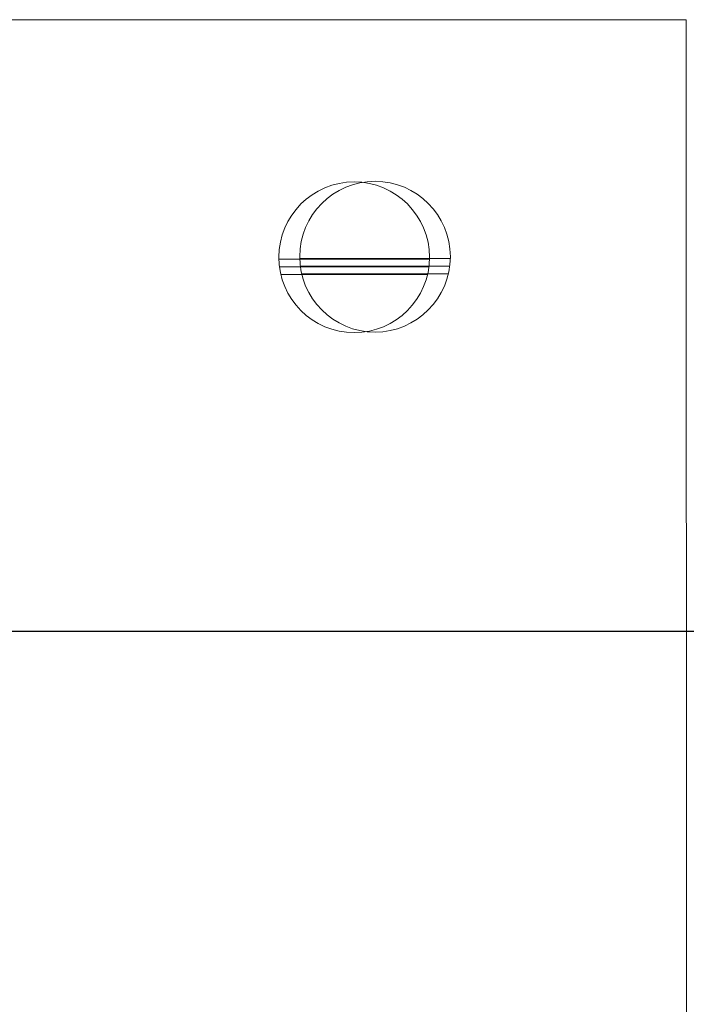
# Model space of a CAD drawing. Header units: feet. Extents: x 0 to 152508, y 0 to 59434.
# Tile 15 of 78: x 152346.192 to 152346.338, y 59280.798 to 59281.014. Entities that reach past the tile are written whole.
import ezdxf
from ezdxf import colors
from ezdxf.entities.mleader import LeaderData, LeaderLine
from ezdxf.math import Vec2, Vec3

# ---------------------------------------------------------------- set-up
doc = ezdxf.new("R2010")
doc.units = ezdxf.units.FT
doc.header["$LTSCALE"] = 0.1
doc.header["$MEASUREMENT"] = 0
for name, color, linetype, lineweight in [('Bridge plan$0$BR_P_Rail_Object', 251, 'Continuous', 30), ('Bridge plan$0$BR_P_Slab_Object', 2, 'Continuous', 30), ('Bridge plan$0$new FSB deck grid - PV_P_Curb', 1, 'Continuous', 13), ('Bridge plan$0$PV_P_EOP_Br', 252, 'Continuous', 30), ('Bridge plan$0$SC_Scratch7', 252, 'Continuous', 0)]:
    doc.layers.add(name, color=color, linetype=linetype, lineweight=lineweight)
doc.layers.add('Trellis Base$0$L-ANNO-NOTE', color=30, linetype='Continuous')
doc.styles.add('Trellis Base$0$ARIAL', font='arial.ttf', dxfattribs={"width": 0.9})

# ---------------------------------------------------------------- blocks, each defined once
blk = doc.blocks.new('Bridge plan$0$HIGH ST SCREENWALL_2 PANEL PLAN_8')
at = {"layer": 'Bridge plan$0$SC_Scratch7', "lineweight": 0}
for p, q in [((-2.163599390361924, -0.05812820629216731), (-2.19582132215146, -0.05812716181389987)), ((-2.16359939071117, -0.05812820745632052), (-2.195821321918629, -0.05812716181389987)), ((-2.163300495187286, -0.05979488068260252), (-2.196120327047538, -0.05979381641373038)), ((-2.163300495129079, -0.05979488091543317), (-2.196120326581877, -0.05979381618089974)), ((-2.1631740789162, -0.06146154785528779), (-2.19624684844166, -0.0614604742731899)), ((-2.163174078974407, -0.06146154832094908), (-2.196246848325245, -0.06146047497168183))]:
    blk.add_line(p, q, dxfattribs=at)
at = {"layer": 'Bridge plan$0$SC_Scratch7', "lineweight": 0, "extrusion": (0, 0, -1)}
for centre in [(2.179710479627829, -0.06187767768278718), (2.179710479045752, -0.06187767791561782)]:
    blk.add_circle(centre, 0.01654163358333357, dxfattribs=at)
blk = doc.blocks.new('Bridge plan$0$HIGH ST SCREENWALL_2 PANEL PLAN_9')
at = {"layer": 'Bridge plan$0$SC_Scratch7', "lineweight": 0}
for p, q in [((-6.111995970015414, -0.1138333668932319), (-6.111986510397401, 0.1778327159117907)), ((-6.168799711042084, -0.05799830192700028), (-6.201021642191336, -0.05799725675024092)), ((-6.168500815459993, -0.05966497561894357), (-6.201320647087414, -0.05966391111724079)), ((-6.168374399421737, -0.06133164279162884), (-6.201447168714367, -0.06133056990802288)), ((-6.276643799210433, -0.1138280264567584), (-6.111995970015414, -0.1138333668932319))]:
    blk.add_line(p, q, dxfattribs=at)
at = {"layer": 'Bridge plan$0$SC_Scratch7', "lineweight": 0, "extrusion": (0, 0, -1)}
blk.add_circle((6.184910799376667, -0.06174777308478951), 0.01654163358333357, dxfattribs=at)
blk = doc.blocks.new('Bridge plan')
at = {"layer": 'Bridge plan$0$BR_P_Rail_Object', "lineweight": -3}
blk.add_line((1828195.652751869, 711482.1428165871), (1828078.811847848, 711482.1428165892), dxfattribs=at)
at = {"layer": 'Bridge plan$0$BR_P_Slab_Object', "lineweight": -3, "extrusion": (0, 0, -1)}
blk.add_arc((-1828090.169735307, 711476.3242716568), 34.99999999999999, 7.36280030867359, 88.0910785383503, dxfattribs=at)
at = {"layer": 'Bridge plan$0$new FSB deck grid - PV_P_Curb', "lineweight": -3, "flags": 128}
blk.add_lwpolyline([(1828055.540194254, 711471.0040055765), (1828055.678605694, 711477.106561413, -0.3979067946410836), (1828089.020512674, 711510.8051255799), (1828097.788985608, 711511.0973726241), (1828106.051032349, 711503.3682987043), (1828170.577748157, 711505.5189288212), (1828178.306822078, 711513.7809755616), (1828178.672675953, 711513.7931692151, -0.4294485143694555), (1828209.150341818, 711483.7662739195, -0.037111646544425), (1828208.745939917, 711479.4118610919), (1828207.966893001, 711474.7845801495)], format="xyb", dxfattribs=at)
at = {"layer": 'Bridge plan$0$PV_P_EOP_Br', "lineweight": -3, "extrusion": (0, 0, -1)}
for start in [1.299296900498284, 7.36280030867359]:
    blk.add_arc((-1828090.169735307, 711476.3242716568), 34.99999999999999, start, 88.0910785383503, dxfattribs=at)
at = {"layer": 'Bridge plan$0$SC_Scratch7', "lineweight": -3, "extrusion": (0, 0, -1), "rotation": 180.0002309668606}
for name, p in [('Bridge plan$0$HIGH ST SCREENWALL_2 PANEL PLAN_8', (-1828087.512766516, 711482.1632231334)), ('Bridge plan$0$HIGH ST SCREENWALL_2 PANEL PLAN_9', (-1828091.513391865, 711482.1632070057))]:
    blk.add_blockref(name, p, dxfattribs=at)
blk = doc.blocks.new('Trellis Base')
blk.add_blockref('Bridge plan', (-1675739.0632623, -652201.2630976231))
at = {"layer": 'Trellis Base$0$L-ANNO-NOTE'}
ml = blk.add_multileader_mtext('Standard', dxfattribs=at)
ml.set_content('W. LIVINGSTON AVENUE', color=11, style='Trellis Base$0$ARIAL')
ml.set_leader_properties()
ml.build(insert=Vec2(0, 0))
ml.multileader.update_dxf_attribs({"has_dogleg": 0, "dogleg_length": 0.36, "arrow_head_size": 1.25, "scale": 10})
ctx = ml.context
ctx.base_point, ctx.scale, ctx.char_height, ctx.arrow_head_size, ctx.landing_gap_size, ctx.plane_origin, ctx.plane_x_axis, ctx.plane_y_axis = Vec3(152493.4333448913, 59387.86988106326), 10, 1.25, 1.25, 0.5, Vec3(152496.4817137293, 59382.31385021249), Vec3(0.2347390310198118, 0.9720584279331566), Vec3(-0.9720584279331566, 0.2347390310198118)
notes = []
notes.append((ctx, [(0, (0, 0, 0), (0, 0), (1, 0), 1, [])]))
ctx.mtext.insert, ctx.mtext.text_direction, ctx.mtext.rotation, ctx.mtext.flow_direction = Vec3(152492.9328174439, 59388.50512407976), Vec3(0.2347390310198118, 0.9720584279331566), 1.333846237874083, 5
ml = blk.add_multileader_mtext('Standard', dxfattribs=at)
ml.set_content('S. FRONT STREET', color=11, style='Trellis Base$0$ARIAL')
ml.set_leader_properties()
ml.build(insert=Vec2(0, 0))
ml.multileader.update_dxf_attribs({"has_dogleg": 0, "dogleg_length": 0.36, "arrow_head_size": 1.25, "scale": 10})
ctx = ml.context
ctx.base_point, ctx.scale, ctx.char_height, ctx.arrow_head_size, ctx.landing_gap_size, ctx.plane_origin = Vec3(152391.6984540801, 59316.60244546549), 10, 1.25, 1.25, 0.5, Vec3(152387.0132386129, 59312.33503554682)
notes.append((ctx, [(0, (0, 0, 0), (0, 0), (1, 0), 1, [])]))
ctx.mtext.insert, ctx.mtext.flow_direction = Vec3(152392.1984540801, 59317.23810371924), 5
for ctx, leaders in notes:
    for number, flags, end, landing, length, lines in leaders:
        leader = LeaderData()
        leader.index, (leader.has_last_leader_line, leader.has_dogleg_vector, leader.attachment_direction) = number, flags
        leader.last_leader_point, leader.dogleg_vector, leader.dogleg_length = Vec3(end), Vec3(landing), length
        for number, points, colour, breaks in lines:
            line = LeaderLine()
            line.index, line.vertices, line.color, line.breaks = number, Vec3.list(points), colors.encode_raw_color(colour), breaks
            leader.lines.append(line)
        ctx.leaders.append(leader)

msp = doc.modelspace()

# ---------------------------------------------------------------- block references
msp.add_blockref('Trellis Base', (0, 0))

doc.saveas('drawing.dxf')
